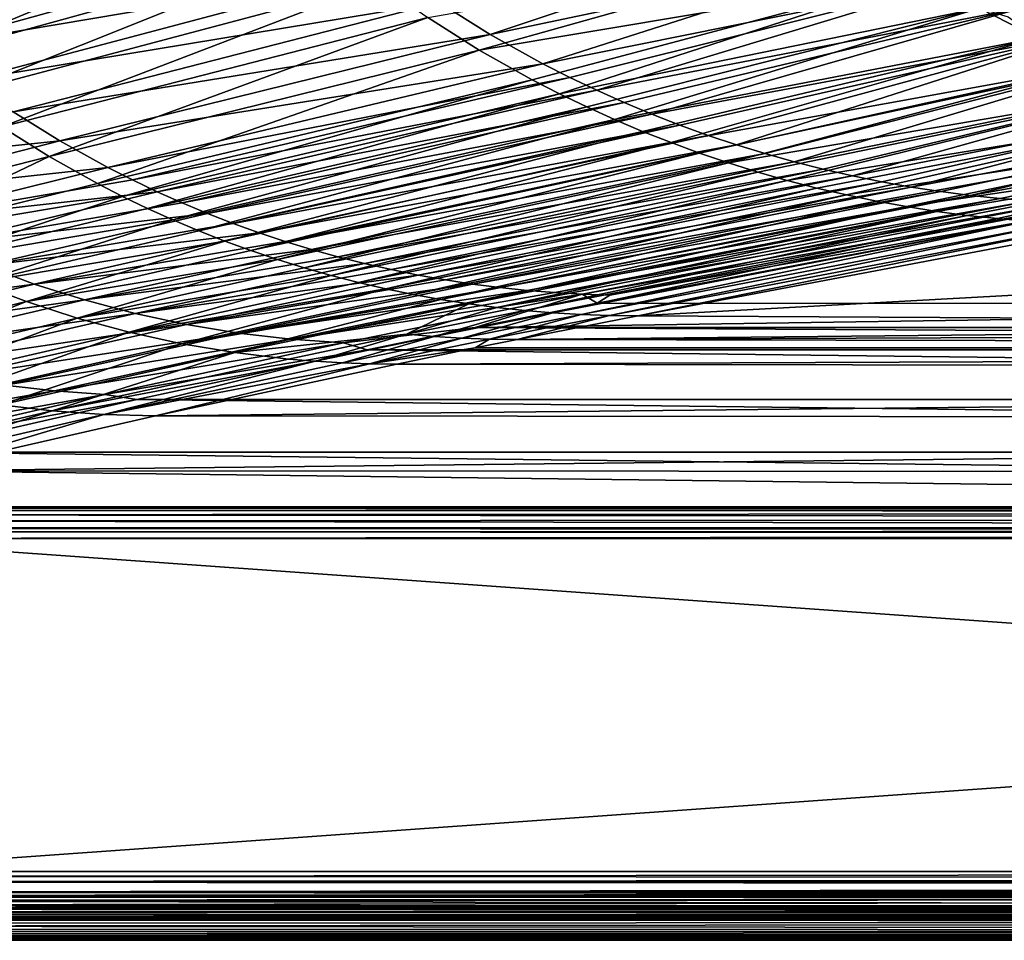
# Model space of a CAD drawing. Header units: metres. Extents: x -900 to 900, y -400 to 400.
# Tile 21 of 243: x -650 to -507, y -400 to -266. Entities that reach past the tile are written whole.
import ezdxf

# ---------------------------------------------------------------- set-up
doc = ezdxf.new("R2010")
doc.units = ezdxf.units.M

msp = doc.modelspace()

# ---------------------------------------------------------------- linework, layer by layer
at = {"layer": 'top'}
for points in [[(-677.553772, -261.292664, -246.810165), (-618.157654, -243.547409, -354.236298), (-671.723816, -266.842346, -246.90184)], [(-618.157654, -243.547409, -354.236298), (-611.776062, -249.617645, -354.326813), (-671.723816, -266.842346, -246.90184)], [(-671.723816, -266.842346, -246.90184), (-611.776062, -249.617645, -354.326813), (-665.62207, -272.093903, -246.99556)], [(-611.776062, -249.617645, -354.326813), (-605.099426, -255.363144, -354.420898), (-665.62207, -272.093903, -246.99556)], [(-528.229431, -250.324661, -454.941284), (-589.269775, -263.623352, -353.373505), (-581.860901, -268.247284, -353.52475)], [(-520.639526, -255.390823, -454.014771), (-528.229431, -250.324661, -454.941284), (-581.860901, -268.247284, -353.52475)], [(-603.360413, -253.296204, -353.091766), (-669.972229, -264.852386, -245.488022), (-663.912231, -270.035217, -245.617661)], [(-596.443115, -258.635925, -353.229095), (-603.360413, -253.296204, -353.091766), (-663.912231, -270.035217, -245.617661)], [(-665.62207, -272.093903, -246.99556), (-605.099426, -255.363144, -354.420898), (-659.262634, -277.035248, -247.090881)], [(-605.099426, -255.363144, -354.420898), (-598.143616, -260.770386, -354.518219), (-659.262634, -277.035248, -247.090881)], [(-590.925049, -265.826721, -354.618408), (-526.829712, -254.661621, -455.796265), (-583.460999, -270.520294, -354.721191)], [(-526.829712, -254.661621, -455.796265), (-519.031982, -259.722626, -454.795502), (-583.460999, -270.520294, -354.721191)], [(-520.639526, -255.390823, -454.014771), (-581.860901, -268.247284, -353.52475), (-574.237183, -272.496643, -353.682404)], [(-512.807922, -260.096436, -452.990753), (-520.639526, -255.390823, -454.014771), (-574.237183, -272.496643, -353.682404)], [(-596.443115, -258.635925, -353.229095), (-663.912231, -270.035217, -245.617661), (-657.597229, -274.905518, -245.753067)], [(-589.269775, -263.623352, -353.373505), (-596.443115, -258.635925, -353.229095), (-657.597229, -274.905518, -245.753067)], [(-583.460999, -270.520294, -354.721191), (-519.031982, -259.722626, -454.795502), (-575.769043, -274.84024, -354.826172)], [(-575.769043, -274.84024, -354.826172), (-519.031982, -259.722626, -454.795502), (-571.843384, -276.856934, -354.879425)], [(-571.843384, -276.856934, -354.879425), (-519.031982, -259.722626, -454.795502), (-510.928345, -264.434814, -453.677765)], [(-659.262634, -277.035248, -247.090881), (-598.143616, -260.770386, -354.518219), (-652.660095, -281.65506, -247.187286)], [(-598.143616, -260.770386, -354.518219), (-590.925049, -265.826721, -354.618408), (-652.660095, -281.65506, -247.187286)], [(-574.237183, -272.496643, -353.682404), (-570.351135, -274.477325, -353.76355), (-512.807922, -260.096436, -452.990753)], [(-570.351135, -274.477325, -353.76355), (-566.419128, -276.360199, -353.846191), (-512.807922, -260.096436, -452.990753)], [(-512.807922, -260.096436, -452.990753), (-566.419128, -276.360199, -353.846191), (-504.763855, -264.418213, -451.868317)], [(-589.269775, -263.623352, -353.373505), (-657.597229, -274.905518, -245.753067), (-651.045654, -279.4534, -245.893768)], [(-581.860901, -268.247284, -353.52475), (-589.269775, -263.623352, -353.373505), (-651.045654, -279.4534, -245.893768)], [(-510.928345, -264.434814, -453.677765), (-567.867615, -278.776581, -354.933075), (-571.843384, -276.856934, -354.879425)], [(-563.844238, -280.598022, -354.987091), (-567.867615, -278.776581, -354.933075), (-510.928345, -264.434814, -453.677765)], [(-566.419128, -276.360199, -353.846191), (-562.443665, -278.143829, -353.930298), (-504.763855, -264.418213, -451.868317)], [(-502.52182, -268.770874, -452.434357), (-563.844238, -280.598022, -354.987091), (-510.928345, -264.434814, -453.677765)], [(-504.763855, -264.418213, -451.868317), (-562.443665, -278.143829, -353.930298), (-558.427368, -279.826813, -354.015778)], [(-558.427368, -279.826813, -354.015778), (-496.536621, -268.332825, -450.646637), (-504.763855, -264.418213, -451.868317)], [(-502.52182, -268.770874, -452.434357), (-510.928345, -264.434814, -453.677765), (-506.772003, -265.683319, -455.29953)], [(-652.660095, -281.65506, -247.187286), (-590.925049, -265.826721, -354.618408), (-645.829834, -285.942841, -247.284332)], [(-590.925049, -265.826721, -354.618408), (-583.460999, -270.520294, -354.721191), (-645.829834, -285.942841, -247.284332)], [(-581.860901, -268.247284, -353.52475), (-651.045654, -279.4534, -245.893768), (-644.275818, -283.668976, -246.039291)], [(-574.237183, -272.496643, -353.682404), (-581.860901, -268.247284, -353.52475), (-644.275818, -283.668976, -246.039291)], [(-554.372742, -281.408081, -354.102631), (-496.536621, -268.332825, -450.646637), (-558.427368, -279.826813, -354.015778)], [(-496.536621, -268.332825, -450.646637), (-554.372742, -281.408081, -354.102631), (-550.282166, -282.887268, -354.190765)], [(-546.158142, -284.264252, -354.280151), (-496.536621, -268.332825, -450.646637), (-550.282166, -282.887268, -354.190765)], [(-488.155487, -271.816986, -449.32489), (-496.536621, -268.332825, -450.646637), (-546.158142, -284.264252, -354.280151)], [(-559.775513, -282.320282, -355.041473), (-563.844238, -280.598022, -354.987091), (-502.52182, -268.770874, -452.434357)], [(-555.66394, -283.942352, -355.09613), (-559.775513, -282.320282, -355.041473), (-502.52182, -268.770874, -452.434357)], [(-502.52182, -268.770874, -452.434357), (-493.817719, -272.699036, -451.056763), (-555.66394, -283.942352, -355.09613)], [(-645.829834, -285.942841, -247.284332), (-583.460999, -270.520294, -354.721191), (-638.787476, -289.888855, -247.381531)], [(-583.460999, -270.520294, -354.721191), (-575.769043, -274.84024, -354.826172), (-638.787476, -289.888855, -247.381531)], [(-644.275818, -283.668976, -246.039291), (-637.30603, -287.542328, -246.189133), (-574.237183, -272.496643, -353.682404)], [(-637.30603, -287.542328, -246.189133), (-570.351135, -274.477325, -353.76355), (-574.237183, -272.496643, -353.682404)], [(-542.00293, -285.538971, -354.370697), (-488.155487, -271.816986, -449.32489), (-546.158142, -284.264252, -354.280151)], [(-488.155487, -271.816986, -449.32489), (-542.00293, -285.538971, -354.370697), (-537.819092, -286.711273, -354.462341)], [(-479.64975, -274.847412, -447.902191), (-488.155487, -271.816986, -449.32489), (-537.819092, -286.711273, -354.462341)], [(-493.817719, -272.699036, -451.056763), (-551.511902, -285.463348, -355.151062), (-555.66394, -283.942352, -355.09613)], [(-551.511902, -285.463348, -355.151062), (-493.817719, -272.699036, -451.056763), (-547.32196, -286.882385, -355.206177)], [(-493.817719, -272.699036, -451.056763), (-484.823364, -276.185059, -449.536957), (-547.32196, -286.882385, -355.206177)], [(-638.787476, -289.888855, -247.381531), (-575.769043, -274.84024, -354.826172), (-635.191895, -291.730865, -247.430038)], [(-637.30603, -287.542328, -246.189133), (-633.751892, -289.347595, -246.265518), (-570.351135, -274.477325, -353.76355)], [(-635.191895, -291.730865, -247.430038), (-575.769043, -274.84024, -354.826172), (-571.843384, -276.856934, -354.879425)], [(-633.751892, -289.347595, -246.265518), (-566.419128, -276.360199, -353.846191), (-570.351135, -274.477325, -353.76355)], [(-479.64975, -274.847412, -447.902191), (-537.819092, -286.711273, -354.462341), (-533.608887, -287.781006, -354.554993)], [(-529.374756, -288.748077, -354.648651), (-479.64975, -274.847412, -447.902191), (-533.608887, -287.781006, -354.554993)], [(-471.048645, -277.400787, -446.377716), (-479.64975, -274.847412, -447.902191), (-529.374756, -288.748077, -354.648651)], [(-571.843384, -276.856934, -354.879425), (-631.549438, -293.484161, -247.478394), (-635.191895, -291.730865, -247.430038)], [(-566.419128, -276.360199, -353.846191), (-633.751892, -289.347595, -246.265518), (-630.154663, -291.063599, -246.342819)], [(-567.867615, -278.776581, -354.933075), (-631.549438, -293.484161, -247.478394), (-571.843384, -276.856934, -354.879425)], [(-566.419128, -276.360199, -353.846191), (-630.154663, -291.063599, -246.342819), (-562.443665, -278.143829, -353.930298)], [(-547.32196, -286.882385, -355.206177), (-484.823364, -276.185059, -449.536957), (-543.096619, -288.19873, -355.261475)], [(-484.823364, -276.185059, -449.536957), (-538.838257, -289.411652, -355.316864), (-543.096619, -288.19873, -355.261475)], [(-484.823364, -276.185059, -449.536957), (-475.550812, -279.189728, -447.868408), (-538.838257, -289.411652, -355.316864)], [(-630.154663, -291.063599, -246.342819), (-626.516541, -292.689087, -246.420944), (-562.443665, -278.143829, -353.930298)], [(-562.443665, -278.143829, -353.930298), (-626.516541, -292.689087, -246.420944), (-558.427368, -279.826813, -354.015778)], [(-525.11908, -289.612335, -354.743195), (-471.048645, -277.400787, -446.377716), (-529.374756, -288.748077, -354.648651)], [(-520.844238, -290.373688, -354.838562), (-471.048645, -277.400787, -446.377716), (-525.11908, -289.612335, -354.743195)], [(-462.380524, -279.455078, -444.751221), (-471.048645, -277.400787, -446.377716), (-520.844238, -290.373688, -354.838562)], [(-644.275818, -283.668976, -246.039291), (-651.045654, -279.4534, -245.893768), (-682.052917, -287.648773, -192.258621)], [(-627.862244, -295.147797, -247.52655), (-631.549438, -293.484161, -247.478394), (-567.867615, -278.776581, -354.933075)], [(-567.867615, -278.776581, -354.933075), (-563.844238, -280.598022, -354.987091), (-627.862244, -295.147797, -247.52655)], [(-475.550812, -279.189728, -447.868408), (-534.549561, -290.520477, -355.372345), (-538.838257, -289.411652, -355.316864)], [(-534.549561, -290.520477, -355.372345), (-475.550812, -279.189728, -447.868408), (-530.233032, -291.524658, -355.427856)], [(-475.550812, -279.189728, -447.868408), (-466.016052, -281.670502, -446.044952), (-530.233032, -291.524658, -355.427856)], [(-462.380524, -279.455078, -444.751221), (-520.844238, -290.373688, -354.838562), (-516.552551, -291.032104, -354.934662)], [(-512.246155, -291.587463, -355.031403), (-462.380524, -279.455078, -444.751221), (-516.552551, -291.032104, -354.934662)], [(-453.66571, -280.998505, -443.027527), (-462.380524, -279.455078, -444.751221), (-512.246155, -291.587463, -355.031403)], [(-563.844238, -280.598022, -354.987091), (-624.132446, -296.720795, -247.574432), (-627.862244, -295.147797, -247.52655)], [(-558.427368, -279.826813, -354.015778), (-626.516541, -292.689087, -246.420944), (-622.839905, -294.22287, -246.499863)], [(-624.132446, -296.720795, -247.574432), (-563.844238, -280.598022, -354.987091), (-559.775513, -282.320282, -355.041473)], [(-622.839905, -294.22287, -246.499863), (-554.372742, -281.408081, -354.102631), (-558.427368, -279.826813, -354.015778)], [(-507.927399, -292.039734, -355.128662), (-453.66571, -280.998505, -443.027527), (-512.246155, -291.587463, -355.031403)], [(-453.66571, -280.998505, -443.027527), (-507.927399, -292.039734, -355.128662), (-503.598602, -292.388824, -355.226379)], [(-652.660095, -281.65506, -247.187286), (-645.829834, -285.942841, -247.284332), (-677.116638, -293.931732, -193.669342)], [(-620.362122, -298.202301, -247.621994), (-624.132446, -296.720795, -247.574432), (-559.775513, -282.320282, -355.041473)], [(-619.127014, -295.66391, -246.579483), (-554.372742, -281.408081, -354.102631), (-622.839905, -294.22287, -246.499863)], [(-620.362122, -298.202301, -247.621994), (-559.775513, -282.320282, -355.041473), (-555.66394, -283.942352, -355.09613)], [(-550.282166, -282.887268, -354.190765), (-554.372742, -281.408081, -354.102631), (-619.127014, -295.66391, -246.579483)], [(-530.233032, -291.524658, -355.427856), (-466.016052, -281.670502, -446.044952), (-525.891235, -292.423645, -355.483307)], [(-466.016052, -281.670502, -446.044952), (-521.526733, -293.21698, -355.538727), (-525.891235, -292.423645, -355.483307)], [(-466.016052, -281.670502, -446.044952), (-456.245483, -283.58139, -444.066681), (-521.526733, -293.21698, -355.538727)], [(-682.052917, -287.648773, -192.258621), (-675.582886, -291.678558, -192.392975), (-644.275818, -283.668976, -246.039291)], [(-675.582886, -291.678558, -192.392975), (-637.30603, -287.542328, -246.189133), (-644.275818, -283.668976, -246.039291)], [(-616.553589, -299.591522, -247.669159), (-620.362122, -298.202301, -247.621994), (-555.66394, -283.942352, -355.09613)], [(-550.282166, -282.887268, -354.190765), (-619.127014, -295.66391, -246.579483), (-615.380005, -297.011963, -246.659744)], [(-555.66394, -283.942352, -355.09613), (-551.511902, -285.463348, -355.151062), (-616.553589, -299.591522, -247.669159)], [(-546.158142, -284.264252, -354.280151), (-550.282166, -282.887268, -354.190765), (-615.380005, -297.011963, -246.659744)], [(-456.245483, -283.58139, -444.066681), (-517.142151, -293.904297, -355.594025), (-521.526733, -293.21698, -355.538727)], [(-456.245483, -283.58139, -444.066681), (-512.740112, -294.48526, -355.649139), (-517.142151, -293.904297, -355.594025)], [(-456.245483, -283.58139, -444.066681), (-508.323181, -294.959656, -355.704041), (-512.740112, -294.48526, -355.649139)], [(-503.894073, -295.327271, -355.758698), (-508.323181, -294.959656, -355.704041), (-456.245483, -283.58139, -444.066681)], [(-546.158142, -284.264252, -354.280151), (-615.380005, -297.011963, -246.659744), (-611.601074, -298.266937, -246.740555)], [(-542.00293, -285.538971, -354.370697), (-546.158142, -284.264252, -354.280151), (-611.601074, -298.266937, -246.740555)], [(-677.116638, -293.931732, -193.669342), (-645.829834, -285.942841, -247.284332), (-670.382263, -297.707092, -193.755646)], [(-645.829834, -285.942841, -247.284332), (-638.787476, -289.888855, -247.381531), (-670.382263, -297.707092, -193.755646)], [(-551.511902, -285.463348, -355.151062), (-612.708923, -300.887695, -247.715881), (-616.553589, -299.591522, -247.669159)], [(-551.511902, -285.463348, -355.151062), (-547.32196, -286.882385, -355.206177), (-612.708923, -300.887695, -247.715881)], [(-547.32196, -286.882385, -355.206177), (-608.830383, -302.090118, -247.7621), (-612.708923, -300.887695, -247.715881)], [(-542.00293, -285.538971, -354.370697), (-611.601074, -298.266937, -246.740555), (-607.792297, -299.42868, -246.821838)], [(-543.096619, -288.19873, -355.261475), (-608.830383, -302.090118, -247.7621), (-547.32196, -286.882385, -355.206177)], [(-537.819092, -286.711273, -354.462341), (-542.00293, -285.538971, -354.370697), (-607.792297, -299.42868, -246.821838)], [(-537.819092, -286.711273, -354.462341), (-607.792297, -299.42868, -246.821838), (-603.955872, -300.497131, -246.903519)], [(-533.608887, -287.781006, -354.554993), (-537.819092, -286.711273, -354.462341), (-603.955872, -300.497131, -246.903519)], [(-675.582886, -291.678558, -192.392975), (-668.921265, -295.381439, -192.530914), (-637.30603, -287.542328, -246.189133)], [(-668.921265, -295.381439, -192.530914), (-633.751892, -289.347595, -246.265518), (-637.30603, -287.542328, -246.189133)], [(-543.096619, -288.19873, -355.261475), (-604.920227, -303.198181, -247.807739), (-608.830383, -302.090118, -247.7621)], [(-538.838257, -289.411652, -355.316864), (-604.920227, -303.198181, -247.807739), (-543.096619, -288.19873, -355.261475)], [(-533.608887, -287.781006, -354.554993), (-603.955872, -300.497131, -246.903519), (-600.093872, -301.472168, -246.985489)], [(-533.608887, -287.781006, -354.554993), (-600.093872, -301.472168, -246.985489), (-529.374756, -288.748077, -354.648651)], [(-633.751892, -289.347595, -246.265518), (-668.921265, -295.381439, -192.530914), (-630.154663, -291.063599, -246.342819)], [(-604.920227, -303.198181, -247.807739), (-538.838257, -289.411652, -355.316864), (-600.980713, -304.211243, -247.852737)], [(-538.838257, -289.411652, -355.316864), (-534.549561, -290.520477, -355.372345), (-600.980713, -304.211243, -247.852737)], [(-600.093872, -301.472168, -246.985489), (-596.208557, -302.353668, -247.067688), (-529.374756, -288.748077, -354.648651)], [(-596.208557, -302.353668, -247.067688), (-525.11908, -289.612335, -354.743195), (-529.374756, -288.748077, -354.648651)], [(-525.11908, -289.612335, -354.743195), (-596.208557, -302.353668, -247.067688), (-592.302063, -303.141571, -247.15004)], [(-592.302063, -303.141571, -247.15004), (-520.844238, -290.373688, -354.838562), (-525.11908, -289.612335, -354.743195)], [(-670.382263, -297.707092, -193.755646), (-638.787476, -289.888855, -247.381531), (-635.191895, -291.730865, -247.430038)], [(-668.921265, -295.381439, -192.530914), (-662.085449, -298.748016, -192.671936), (-630.154663, -291.063599, -246.342819)], [(-662.085449, -298.748016, -192.671936), (-626.516541, -292.689087, -246.420944), (-630.154663, -291.063599, -246.342819)], [(-534.549561, -290.520477, -355.372345), (-597.014099, -305.128815, -247.897034), (-600.980713, -304.211243, -247.852737)], [(-534.549561, -290.520477, -355.372345), (-530.233032, -291.524658, -355.427856), (-597.014099, -305.128815, -247.897034)], [(-588.376343, -303.835754, -247.232422), (-520.844238, -290.373688, -354.838562), (-592.302063, -303.141571, -247.15004)], [(-516.552551, -291.032104, -354.934662), (-520.844238, -290.373688, -354.838562), (-588.376343, -303.835754, -247.232422)], [(-516.552551, -291.032104, -354.934662), (-588.376343, -303.835754, -247.232422), (-584.433228, -304.436218, -247.314758)], [(-512.246155, -291.587463, -355.031403), (-516.552551, -291.032104, -354.934662), (-584.433228, -304.436218, -247.314758)], [(-635.191895, -291.730865, -247.430038), (-663.459961, -301.1474, -193.840683), (-670.382263, -297.707092, -193.755646)], [(-631.549438, -293.484161, -247.478394), (-663.459961, -301.1474, -193.840683), (-635.191895, -291.730865, -247.430038)], [(-530.233032, -291.524658, -355.427856), (-593.022644, -305.950439, -247.940582), (-597.014099, -305.128815, -247.897034)], [(-530.233032, -291.524658, -355.427856), (-525.891235, -292.423645, -355.483307), (-593.022644, -305.950439, -247.940582)], [(-525.891235, -292.423645, -355.483307), (-589.008728, -306.67569, -247.983307), (-593.022644, -305.950439, -247.940582)], [(-525.891235, -292.423645, -355.483307), (-521.526733, -293.21698, -355.538727), (-589.008728, -306.67569, -247.983307)], [(-512.246155, -291.587463, -355.031403), (-584.433228, -304.436218, -247.314758), (-580.474426, -304.942963, -247.396896)], [(-507.927399, -292.039734, -355.128662), (-512.246155, -291.587463, -355.031403), (-580.474426, -304.942963, -247.396896)], [(-507.927399, -292.039734, -355.128662), (-580.474426, -304.942963, -247.396896), (-576.501587, -305.355957, -247.478745)], [(-503.598602, -292.388824, -355.226379), (-507.927399, -292.039734, -355.128662), (-576.501587, -305.355957, -247.478745)], [(-503.598602, -292.388824, -355.226379), (-576.501587, -305.355957, -247.478745), (-572.516846, -305.67514, -247.560181)], [(-499.262665, -292.634552, -355.324463), (-503.598602, -292.388824, -355.226379), (-572.516846, -305.67514, -247.560181)], [(-663.459961, -301.1474, -193.840683), (-631.549438, -293.484161, -247.478394), (-627.862244, -295.147797, -247.52655)], [(-626.516541, -292.689087, -246.420944), (-662.085449, -298.748016, -192.671936), (-622.839905, -294.22287, -246.499863)], [(-521.526733, -293.21698, -355.538727), (-584.974609, -307.30423, -248.025146), (-589.008728, -306.67569, -247.983307)], [(-521.526733, -293.21698, -355.538727), (-517.142151, -293.904297, -355.594025), (-584.974609, -307.30423, -248.025146)], [(-517.142151, -293.904297, -355.594025), (-580.922668, -307.835754, -248.06604), (-584.974609, -307.30423, -248.025146)], [(-512.740112, -294.48526, -355.649139), (-580.922668, -307.835754, -248.06604), (-517.142151, -293.904297, -355.594025)], [(-499.262665, -292.634552, -355.324463), (-572.516846, -305.67514, -247.560181), (-568.523743, -305.900177, -247.641144)], [(-499.262665, -292.634552, -355.324463), (-568.523743, -305.900177, -247.641144), (-494.922607, -292.776733, -355.422913)], [(-568.523743, -305.900177, -247.641144), (-564.526062, -306.03067, -247.721588), (-494.922607, -292.776733, -355.422913)], [(-564.526062, -306.03067, -247.721588), (-499.649292, -294.489624, -341.553345), (-494.922607, -292.776733, -355.422913)], [(-656.365601, -304.244934, -193.923935), (-663.459961, -301.1474, -193.840683), (-627.862244, -295.147797, -247.52655)], [(-622.839905, -294.22287, -246.499863), (-662.085449, -298.748016, -192.671936), (-655.092834, -301.768829, -192.815598)], [(-627.862244, -295.147797, -247.52655), (-624.132446, -296.720795, -247.574432), (-656.365601, -304.244934, -193.923935)], [(-655.092834, -301.768829, -192.815598), (-619.127014, -295.66391, -246.579483), (-622.839905, -294.22287, -246.499863)], [(-512.740112, -294.48526, -355.649139), (-576.855164, -308.270081, -248.105911), (-580.922668, -307.835754, -248.06604)], [(-508.323181, -294.959656, -355.704041), (-576.855164, -308.270081, -248.105911), (-512.740112, -294.48526, -355.649139)], [(-572.774475, -308.607025, -248.144714), (-576.855164, -308.270081, -248.105911), (-508.323181, -294.959656, -355.704041)], [(-503.894073, -295.327271, -355.758698), (-572.774475, -308.607025, -248.144714), (-508.323181, -294.959656, -355.704041)], [(-568.682922, -308.846497, -248.182388), (-572.774475, -308.607025, -248.144714), (-503.894073, -295.327271, -355.758698)], [(-499.455353, -295.587982, -355.813049), (-568.682922, -308.846497, -248.182388), (-503.894073, -295.327271, -355.758698)], [(-350.277679, -307.274475, -238.791992), (-499.649292, -294.489624, -341.553345), (-566.378906, -307.201416, -238.7827)], [(-566.378906, -307.201416, -238.7827), (-499.649292, -294.489624, -341.553345), (-564.526062, -306.03067, -247.721588)], [(-656.365601, -304.244934, -193.923935), (-624.132446, -296.720795, -247.574432), (-620.362122, -298.202301, -247.621994)], [(-615.380005, -297.011963, -246.659744), (-619.127014, -295.66391, -246.579483), (-655.092834, -301.768829, -192.815598)], [(-564.582886, -308.988403, -248.218857), (-568.682922, -308.846497, -248.182388), (-499.455353, -295.587982, -355.813049)], [(-495.009674, -295.741791, -355.867035), (-564.582886, -308.988403, -248.218857), (-499.455353, -295.587982, -355.813049)], [(-560.476746, -309.032806, -248.254044), (-564.582886, -308.988403, -248.218857), (-495.009674, -295.741791, -355.867035)], [(-490.559723, -295.788666, -355.920624), (-560.476746, -309.032806, -248.254044), (-495.009674, -295.741791, -355.867035)], [(-490.559723, -295.788666, -355.920624), (-350.277679, -297.508423, -341.914429), (-560.476746, -309.032806, -248.254044)], [(-649.115356, -306.992859, -194.004898), (-656.365601, -304.244934, -193.923935), (-620.362122, -298.202301, -247.621994)], [(-647.960571, -304.436096, -192.96138), (-615.380005, -297.011963, -246.659744), (-655.092834, -301.768829, -192.815598)], [(-649.115356, -306.992859, -194.004898), (-620.362122, -298.202301, -247.621994), (-616.553589, -299.591522, -247.669159)], [(-611.601074, -298.266937, -246.740555), (-615.380005, -297.011963, -246.659744), (-647.960571, -304.436096, -192.96138)], [(-607.792297, -299.42868, -246.821838), (-611.601074, -298.266937, -246.740555), (-647.960571, -304.436096, -192.96138)], [(-350.277679, -297.508423, -341.914429), (-350.277679, -310.183228, -239.156265), (-560.476746, -309.032806, -248.254044)], [(-612.708923, -300.887695, -247.715881), (-649.115356, -306.992859, -194.004898), (-616.553589, -299.591522, -247.669159)], [(-607.792297, -299.42868, -246.821838), (-647.960571, -304.436096, -192.96138), (-640.705139, -306.747559, -193.108719)], [(-603.955872, -300.497131, -246.903519), (-607.792297, -299.42868, -246.821838), (-640.705139, -306.747559, -193.108719)], [(-641.725891, -309.385101, -194.083054), (-649.115356, -306.992859, -194.004898), (-612.708923, -300.887695, -247.715881)], [(-608.830383, -302.090118, -247.7621), (-641.725891, -309.385101, -194.083054), (-612.708923, -300.887695, -247.715881)], [(-603.955872, -300.497131, -246.903519), (-640.705139, -306.747559, -193.108719), (-600.093872, -301.472168, -246.985489)], [(-655.092834, -301.768829, -192.815598), (-687.420532, -309.701965, -139.228241), (-647.960571, -304.436096, -192.96138)], [(-604.920227, -303.198181, -247.807739), (-641.725891, -309.385101, -194.083054), (-608.830383, -302.090118, -247.7621)], [(-640.705139, -306.747559, -193.108719), (-633.342834, -308.702393, -193.256989), (-600.093872, -301.472168, -246.985489)], [(-633.342834, -308.702393, -193.256989), (-596.208557, -302.353668, -247.067688), (-600.093872, -301.472168, -246.985489)], [(-596.208557, -302.353668, -247.067688), (-633.342834, -308.702393, -193.256989), (-592.302063, -303.141571, -247.15004)], [(-634.21405, -311.416504, -194.157883), (-641.725891, -309.385101, -194.083054), (-604.920227, -303.198181, -247.807739)], [(-634.21405, -311.416504, -194.157883), (-604.920227, -303.198181, -247.807739), (-600.980713, -304.211243, -247.852737)], [(-633.342834, -308.702393, -193.256989), (-625.889893, -310.299652, -193.405579), (-592.302063, -303.141571, -247.15004)], [(-625.889893, -310.299652, -193.405579), (-588.376343, -303.835754, -247.232422), (-592.302063, -303.141571, -247.15004)], [(-584.433228, -304.436218, -247.314758), (-588.376343, -303.835754, -247.232422), (-625.889893, -310.299652, -193.405579)], [(-647.960571, -304.436096, -192.96138), (-687.420532, -309.701965, -139.228241), (-680.597473, -312.260712, -139.353638)], [(-681.750732, -314.834106, -140.397873), (-656.365601, -304.244934, -193.923935), (-649.115356, -306.992859, -194.004898)], [(-640.705139, -306.747559, -193.108719), (-647.960571, -304.436096, -192.96138), (-680.597473, -312.260712, -139.353638)], [(-600.980713, -304.211243, -247.852737), (-597.014099, -305.128815, -247.897034), (-634.21405, -311.416504, -194.157883)], [(-597.014099, -305.128815, -247.897034), (-626.596985, -313.082733, -194.228882), (-634.21405, -311.416504, -194.157883)], [(-597.014099, -305.128815, -247.897034), (-593.022644, -305.950439, -247.940582), (-626.596985, -313.082733, -194.228882)], [(-618.361877, -311.538635, -193.553818), (-584.433228, -304.436218, -247.314758), (-625.889893, -310.299652, -193.405579)], [(-580.474426, -304.942963, -247.396896), (-584.433228, -304.436218, -247.314758), (-618.361877, -311.538635, -193.553818)], [(-576.501587, -305.355957, -247.478745), (-580.474426, -304.942963, -247.396896), (-618.361877, -311.538635, -193.553818)], [(-576.501587, -305.355957, -247.478745), (-618.361877, -311.538635, -193.553818), (-610.771729, -312.419098, -193.700882)], [(-572.516846, -305.67514, -247.560181), (-576.501587, -305.355957, -247.478745), (-610.771729, -312.419098, -193.700882)], [(-680.597473, -312.260712, -139.353638), (-673.657593, -314.478729, -139.480591), (-640.705139, -306.747559, -193.108719)], [(-673.657593, -314.478729, -139.480591), (-633.342834, -308.702393, -193.256989), (-640.705139, -306.747559, -193.108719)], [(-593.022644, -305.950439, -247.940582), (-589.008728, -306.67569, -247.983307), (-626.596985, -313.082733, -194.228882)], [(-589.008728, -306.67569, -247.983307), (-618.89209, -314.380402, -194.295532), (-626.596985, -313.082733, -194.228882)], [(-589.008728, -306.67569, -247.983307), (-584.974609, -307.30423, -248.025146), (-618.89209, -314.380402, -194.295532)], [(-572.516846, -305.67514, -247.560181), (-610.771729, -312.419098, -193.700882), (-568.523743, -305.900177, -247.641144)], [(-610.771729, -312.419098, -193.700882), (-603.134888, -312.940369, -193.845978), (-568.523743, -305.900177, -247.641144)], [(-603.134888, -312.940369, -193.845978), (-584.056824, -310.73349, -211.562149), (-568.523743, -305.900177, -247.641144)], [(-568.523743, -305.900177, -247.641144), (-584.056824, -310.73349, -211.562149), (-566.378906, -307.201416, -238.7827)], [(-568.523743, -305.900177, -247.641144), (-566.378906, -307.201416, -238.7827), (-564.526062, -306.03067, -247.721588)], [(-674.677185, -317.132904, -140.457382), (-681.750732, -314.834106, -140.397873), (-649.115356, -306.992859, -194.004898)], [(-674.677185, -317.132904, -140.457382), (-649.115356, -306.992859, -194.004898), (-641.725891, -309.385101, -194.083054)], [(-584.974609, -307.30423, -248.025146), (-593.984375, -311.727692, -221.226685), (-618.89209, -314.380402, -194.295532)], [(-584.974609, -307.30423, -248.025146), (-580.922668, -307.835754, -248.06604), (-593.984375, -311.727692, -221.226685)], [(-580.922668, -307.835754, -248.06604), (-576.855164, -308.270081, -248.105911), (-593.984375, -311.727692, -221.226685)], [(-593.984375, -311.727692, -221.226685), (-576.855164, -308.270081, -248.105911), (-589.990173, -312.05777, -221.259796)], [(-576.855164, -308.270081, -248.105911), (-572.774475, -308.607025, -248.144714), (-589.990173, -312.05777, -221.259796)], [(-566.378906, -307.201416, -238.7827), (-584.056824, -310.73349, -211.562149), (-350.277679, -307.274475, -238.791992)], [(-584.056824, -310.73349, -211.562149), (-0.734328, -310.733368, -211.562912), (-350.277679, -307.274475, -238.791992)], [(-667.487427, -319.085693, -140.514069), (-674.677185, -317.132904, -140.457382), (-641.725891, -309.385101, -194.083054)], [(-673.657593, -314.478729, -139.480591), (-666.616394, -316.35495, -139.608627), (-633.342834, -308.702393, -193.256989)], [(-667.487427, -319.085693, -140.514069), (-641.725891, -309.385101, -194.083054), (-634.21405, -311.416504, -194.157883)], [(-666.616394, -316.35495, -139.608627), (-625.889893, -310.299652, -193.405579), (-633.342834, -308.702393, -193.256989)], [(-589.990173, -312.05777, -221.259796), (-572.774475, -308.607025, -248.144714), (-585.984985, -312.292511, -221.291519)], [(-572.774475, -308.607025, -248.144714), (-568.682922, -308.846497, -248.182388), (-585.984985, -312.292511, -221.291519)], [(-585.984985, -312.292511, -221.291519), (-568.682922, -308.846497, -248.182388), (-581.971069, -312.431915, -221.321808)], [(-568.682922, -308.846497, -248.182388), (-564.582886, -308.988403, -248.218857), (-581.971069, -312.431915, -221.321808)], [(-581.971069, -312.431915, -221.321808), (-564.582886, -308.988403, -248.218857), (-577.950684, -312.475922, -221.350586)], [(-564.582886, -308.988403, -248.218857), (-560.476746, -309.032806, -248.254044), (-577.950684, -312.475922, -221.350586)], [(-560.476746, -309.032806, -248.254044), (-350.277679, -310.183228, -239.156265), (-577.950684, -312.475922, -221.350586)], [(-666.616394, -316.35495, -139.608627), (-659.489563, -317.888397, -139.737244), (-625.889893, -310.299652, -193.405579)], [(-659.489563, -317.888397, -139.737244), (-618.361877, -311.538635, -193.553818), (-625.889893, -310.299652, -193.405579)], [(-603.134888, -312.940369, -193.845978), (-599.732178, -313.965576, -187.438156), (-584.056824, -310.73349, -211.562149)], [(-599.732178, -313.965576, -187.438156), (-0.734328, -313.965668, -187.437531), (-584.056824, -310.73349, -211.562149)], [(-0.734328, -313.965668, -187.437531), (-0.734328, -310.733368, -211.562912), (-584.056824, -310.73349, -211.562149)], [(-350.277679, -310.183228, -239.156265), (-0.734328, -310.183228, -239.156265), (-577.950684, -312.475922, -221.350586)], [(-577.950684, -312.475922, -221.350586), (-0.734328, -310.183228, -239.156265), (-0.734328, -313.707611, -211.955231)], [(-660.197937, -320.68811, -140.567535), (-667.487427, -319.085693, -140.514069), (-634.21405, -311.416504, -194.157883)], [(-634.21405, -311.416504, -194.157883), (-626.596985, -313.082733, -194.228882), (-660.197937, -320.68811, -140.567535)], [(-618.361877, -311.538635, -193.553818), (-659.489563, -317.888397, -139.737244), (-652.291931, -319.078217, -139.865891)], [(-610.771729, -312.419098, -193.700882), (-618.361877, -311.538635, -193.553818), (-652.291931, -319.078217, -139.865891)], [(-652.291931, -319.078217, -139.865891), (-645.036072, -319.92395, -139.993881), (-610.771729, -312.419098, -193.700882)], [(-645.036072, -319.92395, -139.993881), (-603.134888, -312.940369, -193.845978), (-610.771729, -312.419098, -193.700882)], [(-618.89209, -314.380402, -194.295532), (-593.984375, -311.727692, -221.226685), (-611.116943, -315.306946, -194.3573)], [(-593.984375, -311.727692, -221.226685), (-607.208496, -315.630493, -194.3862), (-611.116943, -315.306946, -194.3573)], [(-589.990173, -312.05777, -221.259796), (-607.208496, -315.630493, -194.3862), (-593.984375, -311.727692, -221.226685)], [(-603.289124, -315.860748, -194.413696), (-607.208496, -315.630493, -194.3862), (-589.990173, -312.05777, -221.259796)], [(-585.984985, -312.292511, -221.291519), (-603.289124, -315.860748, -194.413696), (-589.990173, -312.05777, -221.259796)], [(-599.361023, -315.997589, -194.439697), (-603.289124, -315.860748, -194.413696), (-585.984985, -312.292511, -221.291519)], [(-581.971069, -312.431915, -221.321808), (-599.361023, -315.997589, -194.439697), (-585.984985, -312.292511, -221.291519)], [(-584.056824, -313.707733, -211.954468), (-599.361023, -315.997589, -194.439697), (-581.971069, -312.431915, -221.321808)], [(-577.950684, -312.475922, -221.350586), (-584.056824, -313.707733, -211.954468), (-581.971069, -312.431915, -221.321808)], [(-0.734328, -313.707611, -211.955231), (-584.056824, -313.707733, -211.954468), (-577.950684, -312.475922, -221.350586)], [(-626.596985, -313.082733, -194.228882), (-652.825256, -321.936737, -140.61734), (-660.197937, -320.68811, -140.567535)], [(-626.596985, -313.082733, -194.228882), (-618.89209, -314.380402, -194.295532), (-652.825256, -321.936737, -140.61734)], [(-645.036072, -319.92395, -139.993881), (-637.736938, -320.424744, -140.12056), (-603.134888, -312.940369, -193.845978)], [(-637.736938, -320.424744, -140.12056), (-599.732178, -313.965576, -187.438156), (-603.134888, -312.940369, -193.845978)], [(-637.736938, -320.424744, -140.12056), (-633.088013, -321.170197, -136.149261), (-599.732178, -313.965576, -187.438156)], [(-633.088013, -321.170197, -136.149261), (-0.734328, -321.170319, -136.148376), (-599.732178, -313.965576, -187.438156)], [(-0.734328, -321.170319, -136.148376), (-0.734328, -313.965668, -187.437531), (-599.732178, -313.965576, -187.438156)], [(-584.056824, -313.707733, -211.954468), (-595.426453, -316.041077, -194.464172), (-599.361023, -315.997589, -194.439697)], [(-0.734328, -316.939209, -187.835037), (-595.426453, -316.041077, -194.464172), (-0.734328, -313.707611, -211.955231)], [(-595.426453, -316.041077, -194.464172), (-584.056824, -313.707733, -211.954468), (-0.734328, -313.707611, -211.955231)], [(-618.89209, -314.380402, -194.295532), (-645.386292, -322.828918, -140.663101), (-652.825256, -321.936737, -140.61734)], [(-611.116943, -315.306946, -194.3573), (-645.386292, -322.828918, -140.663101), (-618.89209, -314.380402, -194.295532)], [(-611.116943, -315.306946, -194.3573), (-607.208496, -315.630493, -194.3862), (-645.386292, -322.828918, -140.663101)], [(-607.208496, -315.630493, -194.3862), (-637.897949, -323.362885, -140.704407), (-645.386292, -322.828918, -140.663101)], [(-607.208496, -315.630493, -194.3862), (-603.289124, -315.860748, -194.413696), (-637.897949, -323.362885, -140.704407)], [(-603.289124, -315.860748, -194.413696), (-599.361023, -315.997589, -194.439697), (-637.897949, -323.362885, -140.704407)], [(-599.361023, -315.997589, -194.439697), (-630.377197, -323.53772, -140.740814), (-637.897949, -323.362885, -140.704407)], [(-595.426453, -316.041077, -194.464172), (-630.377197, -323.53772, -140.740814), (-599.361023, -315.997589, -194.439697)], [(-630.377197, -323.53772, -140.740814), (-595.426453, -316.041077, -194.464172), (-0.734328, -316.939209, -187.835037)], [(-0.734328, -324.140137, -136.572845), (-630.377197, -323.53772, -140.740814), (-0.734328, -316.939209, -187.835037)], [(-686.233521, -327.110565, -86.272987), (-645.036072, -319.92395, -139.993881), (-652.291931, -319.078217, -139.865891)], [(-686.233521, -327.110565, -86.272987), (-679.303406, -327.9263, -86.37999), (-645.036072, -319.92395, -139.993881)], [(-679.303406, -327.9263, -86.37999), (-637.736938, -320.424744, -140.12056), (-645.036072, -319.92395, -139.993881)], [(-679.303406, -327.9263, -86.37999), (-672.337891, -328.409424, -86.487419), (-637.736938, -320.424744, -140.12056)], [(-672.337891, -328.409424, -86.487419), (-633.088013, -321.170197, -136.149261), (-637.736938, -320.424744, -140.12056)], [(-652.825256, -321.936737, -140.61734), (-645.386292, -322.828918, -140.663101), (-679.667114, -330.832764, -87.055031)], [(-666.448853, -328.81955, -84.922699), (-633.088013, -321.170197, -136.149261), (-672.337891, -328.409424, -86.487419)], [(-666.448853, -328.81955, -84.922699), (-0.734328, -328.819641, -84.922089), (-633.088013, -321.170197, -136.149261)], [(-0.734328, -328.819641, -84.922089), (-0.734328, -321.170319, -136.148376), (-633.088013, -321.170197, -136.149261)], [(-645.386292, -322.828918, -140.663101), (-672.512756, -331.350525, -87.074409), (-679.667114, -330.832764, -87.055031)], [(-645.386292, -322.828918, -140.663101), (-637.897949, -323.362885, -140.704407), (-672.512756, -331.350525, -87.074409)], [(-637.897949, -323.362885, -140.704407), (-665.332031, -331.521759, -87.090416), (-672.512756, -331.350525, -87.074409)], [(-630.377197, -323.53772, -140.740814), (-665.332031, -331.521759, -87.090416), (-637.897949, -323.362885, -140.704407)], [(-665.332031, -331.521759, -87.090416), (-630.377197, -323.53772, -140.740814), (-0.734328, -324.140137, -136.572845)], [(-0.734328, -331.785187, -85.375465), (-665.332031, -331.521759, -87.090416), (-0.734328, -324.140137, -136.572845)], [(-699.015991, -336.711975, -35), (-0.734328, -336.711975, -35), (-666.448853, -328.81955, -84.922699)], [(-0.734328, -336.711975, -35), (-0.734328, -328.819641, -84.922089), (-666.448853, -328.81955, -84.922699)], [(-0.734328, -339.751312, -35), (-699.3302, -339.751312, -35), (-665.332031, -331.521759, -87.090416)], [(-0.734328, -331.785187, -85.375465), (-0.734328, -339.751312, -35), (-665.332031, -331.521759, -87.090416)], [(-699.821045, -336.912384, -33.767075), (-0.734328, -336.912384, -33.767075), (-699.015991, -336.711975, -35)], [(-0.734328, -336.912384, -33.767075), (-0.734328, -336.711975, -35), (-699.015991, -336.711975, -35)], [(-699.821045, -336.912384, -33.767075), (-699.821045, -337.267792, -32.492775), (-0.734328, -336.912384, -33.767075)], [(-699.821045, -337.267792, -32.492775), (-0.734328, -337.447784, -32.089329), (-0.734328, -336.912384, -33.767075)], [(-699.821045, -337.267792, -32.492775), (-699.821045, -337.89444, -31.327679), (-0.734328, -337.447784, -32.089329)], [(-699.821045, -337.89444, -31.327679), (-0.734328, -338.448273, -30.640034), (-0.734328, -337.447784, -32.089329)], [(-699.821045, -337.89444, -31.327679), (-699.821045, -338.761719, -30.328711), (-0.734328, -338.448273, -30.640034)], [(-699.821045, -338.761719, -30.328711), (-0.734328, -339.827301, -29.544678), (-0.734328, -338.448273, -30.640034)], [(-699.821045, -338.761719, -30.328711), (-699.821045, -339.827301, -29.544678), (-0.734328, -339.827301, -29.544678)], [(-699.821045, -339.827301, -29.544678), (-700.734314, -389.60788, -0.803848), (-0.734328, -389.60788, -0.803848)], [(-0.734328, -339.873474, -34.248688), (-699.821045, -339.873474, -34.248688), (-699.3302, -339.751312, -35)], [(-0.734328, -339.827301, -29.544678), (-699.821045, -339.827301, -29.544678), (-0.734328, -389.60788, -0.803848)], [(-699.821045, -340.363281, -33.032032), (-699.821045, -339.873474, -34.248688), (-0.734328, -340.140503, -33.411907)], [(-0.734328, -340.140503, -33.411907), (-699.821045, -339.873474, -34.248688), (-0.734328, -339.873474, -34.248688)], [(-0.734328, -340.639496, -32.689068), (-699.821045, -340.363281, -33.032032), (-0.734328, -340.140503, -33.411907)], [(-699.821045, -341.327301, -32.142754), (-699.821045, -340.363281, -33.032032), (-0.734328, -340.639496, -32.689068)], [(-0.734328, -341.327301, -32.142754), (-699.821045, -341.327301, -32.142754), (-0.734328, -340.639496, -32.689068)], [(-0.734328, -339.751312, -35), (-0.734328, -339.873474, -34.248688), (-699.3302, -339.751312, -35)], [(-699.821045, -341.327301, -32.142754), (-0.734328, -341.327301, -32.142754), (-700.734314, -391.111328, -3.399924)], [(-700.734314, -391.111328, -3.399924), (-0.734328, -341.327301, -32.142754), (-0.734328, -391.111328, -3.399924)], [(-0.734328, -390.554504, -0.3623), (-0.734328, -389.60788, -0.803848), (-700.734314, -390.311768, -0.456723)], [(-0.734328, -389.60788, -0.803848), (-700.734314, -389.60788, -0.803848), (-700.734314, -390.311768, -0.456723)], [(-0.734328, -390.554504, -0.3623), (-700.734314, -390.311768, -0.456723), (-700.734314, -391.054962, -0.204445)], [(-0.734328, -391.563354, -0.091617), (-0.734328, -390.554504, -0.3623), (-700.734314, -391.054962, -0.204445)], [(-0.734328, -391.563354, -0.091617), (-700.734314, -391.054962, -0.204445), (-700.734314, -392.603882)], [(-0.734328, -391.111328, -3.399924), (-0.734328, -391.582916, -3.180022), (-700.734314, -391.111328, -3.399924)], [(-0.734328, -391.582916, -3.180022), (-700.734314, -392.603882, -3), (-700.734314, -391.111328, -3.399924)], [(-0.734328, -392.603882), (-0.734328, -391.563354, -0.091617), (-700.734314, -392.603882)], [(-0.734328, -391.582916, -3.180022), (-0.734328, -392.08551, -3.04535), (-700.734314, -392.603882, -3)], [(-0.734328, -392.08551, -3.04535), (-0.734328, -392.603882, -3), (-700.734314, -392.603882, -3)], [(-710.184204, -393.090515, -3), (-0.734328, -392.603882, -3), (-0.734328, -393.32251, -3)], [(-710.184204, -393.090515, -3), (-700.734314, -392.603882, -3), (-0.734328, -392.603882, -3)], [(-700.734314, -393.32251, -3), (-710.184204, -393.090515, -3), (-0.734328, -393.32251, -3)], [(-700.734314, -392.603882), (-700.734314, -393.307709), (-0.734328, -393.307709)], [(-0.734328, -393.307709), (-0.734328, -392.603882), (-700.734314, -392.603882)], [(-700.734314, -393.307709), (-700.734314, -393.754425, -0.016652), (-0.734328, -393.307709)], [(-700.734314, -393.754425, -0.016652), (-700.734314, -394.469604, -0.113575), (-0.734328, -393.307709)], [(-0.734328, -393.307709), (-700.734314, -394.469604, -0.113575), (-0.734328, -395.151855, -0.290434)], [(-700.734314, -393.32251, -3), (-0.734328, -393.32251, -3), (-700.734314, -393.901672, -3.056724)], [(-0.734328, -393.32251, -3), (-0.734328, -394.807526, -3.395593), (-700.734314, -393.901672, -3.056724)], [(-700.734314, -393.901672, -3.056724), (-0.734328, -394.807526, -3.395593), (-700.734314, -394.458832, -3.22474)], [(-0.734328, -394.807526, -3.395593), (-700.734314, -394.722473, -3.348646), (-700.734314, -394.458832, -3.22474)], [(-700.734314, -394.469604, -0.113575), (-700.734314, -395.03891, -0.255184), (-0.734328, -395.151855, -0.290434)], [(-0.734328, -394.807526, -3.395593), (-700.734314, -394.972778, -3.497662), (-700.734314, -394.722473, -3.348646)], [(-0.734328, -395.898926, -4.477523), (-700.734314, -395.424042, -3.865118), (-0.734328, -394.807526, -3.395593)], [(-700.734314, -395.424042, -3.865118), (-700.734314, -394.972778, -3.497662), (-0.734328, -394.807526, -3.395593)], [(-0.734328, -395.151855, -0.290434), (-700.734314, -395.03891, -0.255184), (-700.734314, -395.591583, -0.451673)], [(-700.734314, -395.591583, -0.451673), (-700.734314, -396.12207, -0.701), (-0.734328, -395.151855, -0.290434)], [(-700.734314, -396.12207, -0.701), (-0.734328, -396.817444, -1.133617), (-0.734328, -395.151855, -0.290434)], [(-700.734314, -395.79541, -4.313144), (-700.734314, -395.424042, -3.865118), (-0.734328, -395.898926, -4.477523)], [(-700.734314, -396.072815, -4.82471), (-700.734314, -395.79541, -4.313144), (-0.734328, -395.898926, -4.477523)], [(-700.734314, -396.072815, -4.82471), (-0.734328, -395.898926, -4.477523), (-700.734314, -396.245697, -5.380377)], [(-0.734328, -395.898926, -4.477523), (-0.734328, -396.307465, -5.959025), (-700.734314, -396.245697, -5.380377)], [(-700.734314, -396.12207, -0.701), (-700.734314, -396.625275, -1.000623), (-0.734328, -396.817444, -1.133617)], [(-700.734314, -396.245697, -5.380377), (-0.734328, -396.307465, -5.959025), (-700.734314, -396.307465, -5.959025)], [(-700.734314, -396.307465, -5.959025), (-0.734328, -396.307465, -5.959025), (-700.734314, -396.560913, -35)], [(-0.734328, -396.307465, -5.959025), (-0.734328, -396.560913, -35), (-700.734314, -396.560913, -35)], [(-700.734314, -396.560913, -35), (-0.734328, -396.560913, -35), (-700.734314, -399.561005, -35)], [(-700.734314, -399.561005, -35), (-0.734328, -396.560913, -35), (-0.734328, -399.561005, -35)], [(-700.734314, -396.625275, -1.000623), (-700.734314, -397.096649, -1.347691), (-0.734328, -396.817444, -1.133617)], [(-0.734328, -396.817444, -1.133617), (-700.734314, -397.096649, -1.347691), (-700.734314, -397.531799, -1.738888)], [(-0.734328, -396.817444, -1.133617), (-700.734314, -397.531799, -1.738888), (-0.734328, -398.14328, -2.447921)], [(-700.734314, -397.531799, -1.738888), (-700.734314, -397.926758, -2.170612), (-0.734328, -398.14328, -2.447921)], [(-0.734328, -398.14328, -2.447921), (-700.734314, -397.926758, -2.170612), (-700.734314, -398.277954, -2.638935)], [(-700.734314, -398.277954, -2.638935), (-700.734314, -398.58194, -3.139509), (-0.734328, -398.14328, -2.447921)], [(-700.734314, -398.58194, -3.139509), (-0.734328, -399.000946, -4.106106), (-0.734328, -398.14328, -2.447921)], [(-700.734314, -398.58194, -3.139509), (-700.734314, -398.835876, -3.667798), (-0.734328, -399.000946, -4.106106)], [(-700.734314, -398.835876, -3.667798), (-700.734314, -399.037201, -4.218722), (-0.734328, -399.000946, -4.106106)], [(-0.734328, -399.000946, -4.106106), (-700.734314, -399.037201, -4.218722), (-700.734314, -399.183777, -4.78678)], [(-0.734328, -399.000946, -4.106106), (-700.734314, -399.183777, -4.78678), (-0.734328, -399.307465, -5.947641)], [(-700.734314, -399.183777, -4.78678), (-700.734314, -399.286926, -5.501097), (-0.734328, -399.307465, -5.947641)], [(-0.734328, -399.307465, -5.947641), (-700.734314, -399.286926, -5.501097), (-700.734314, -399.307465, -5.947641)], [(-700.734314, -399.561005, -35), (-0.734328, -399.561005, -35), (-700.734314, -399.307465, -5.947641)], [(-0.734328, -399.561005, -35), (-0.734328, -399.307465, -5.947641), (-700.734314, -399.307465, -5.947641)]]:
    msp.add_3dface(points, dxfattribs=at)

doc.saveas('drawing.dxf')
